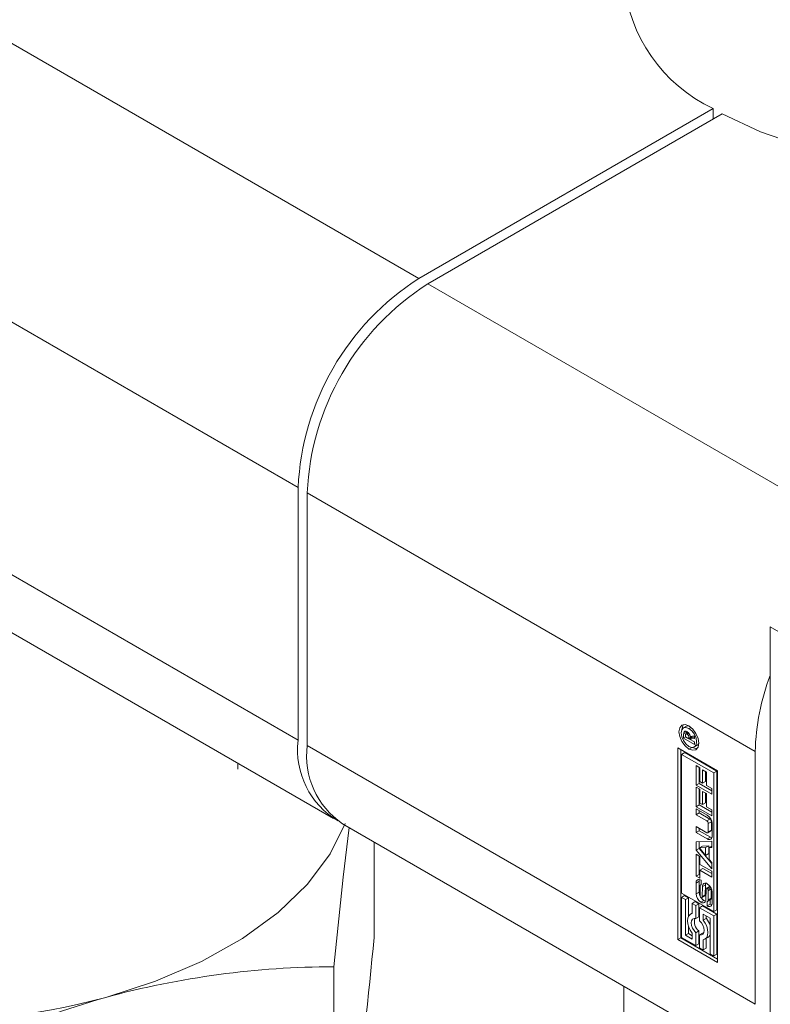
# Model space of a CAD drawing. Header units: millimetres. Extents: x 450 to 25135, y 150 to 17673.
# Tile 124 of 256: x 10743 to 10778, y 10226 to 10272. Entities that reach past the tile are written whole.
import ezdxf

# ---------------------------------------------------------------- set-up
doc = ezdxf.new("R2010")
doc.units = ezdxf.units.MM
doc.linetypes.add('SLD-Centrada-doble', pattern=[12.7, 6.35, -1.27, 1.27, -1.27, 1.27, -1.27])
doc.linetypes.add('SLD-Continua', pattern=[0])
doc.layers.add('COTAS', color=1, linetype='SLD-Continua')

msp = doc.modelspace()

# ---------------------------------------------------------------- linework, layer by layer
at = {"color": 7, "linetype": 'SLD-Continua', "lineweight": 18, "ltscale": 30}
for p, q in [((10753.11, 10236.943), (10753.11, 10237.219)), ((10771.193, 10226.779), (10771.193, 10209.185))]:
    msp.add_line(p, q, dxfattribs=at)
at = {"layer": 'COTAS', "linetype": 'SLD-Centrada-doble', "lineweight": 18, "ltscale": 30}
for p, q in [((10740.585, 10272.059), (10761.586, 10259.935)), ((10734.928, 10262.261), (10755.929, 10250.137)), ((10783.011, 10247.566), (10762.01, 10259.69)), ((10734.928, 10250.421), (10755.929, 10238.297)), ((10777.354, 10237.769), (10756.353, 10249.892)), ((10783.718, 10240.341), (10778.061, 10243.607)), ((10774.141, 10238.674), (10773.999, 10238.593)), ((10774.111, 10238.724), (10774.01, 10238.665)), ((10774.224, 10238.65), (10774.135, 10238.598)), ((10774.24, 10238.632), (10774.161, 10238.586)), ((10774.342, 10238.905), (10774.246, 10238.85)), ((10777.354, 10225.929), (10756.353, 10238.052)), ((10774.377, 10237.966), (10774.246, 10237.89)), ((10775.225, 10234.605), (10775.083, 10234.524)), ((10775.297, 10234.48), (10775.156, 10234.398)), ((10775.297, 10234.091), (10775.156, 10234.009)), ((10775.251, 10233.758), (10775.109, 10233.677)), ((10774.721, 10231.694), (10774.58, 10231.612)), ((10774.721, 10231.188), (10774.58, 10231.107)), ((10774.821, 10231.542), (10774.803, 10231.531)), ((10775.018, 10231.53), (10774.877, 10231.449)), ((10775.099, 10231.37), (10775.239, 10231.451)), ((10775.288, 10231.332), (10775.146, 10231.25)), ((10774.951, 10230.79), (10774.81, 10230.709)), ((10774.998, 10231.009), (10774.856, 10230.927)), ((10775.006, 10231.035), (10774.865, 10230.953)), ((10775.009, 10231.06), (10774.867, 10230.978)), ((10775.271, 10230.838), (10775.129, 10230.756)), ((10775.284, 10230.865), (10775.143, 10230.783)), ((10775.288, 10230.9), (10775.146, 10230.818)), ((10775.248, 10230.621), (10775.107, 10230.539))]:
    msp.add_line(p, q, dxfattribs=at)
at = {"layer": 'COTAS', "linetype": 'SLD-Continua', "lineweight": 18, "ltscale": 30}
for p, q in [((10761.586, 10259.935), (10775.376, 10267.896)), ((10775.801, 10267.651), (10762.01, 10259.69)), ((10775.376, 10267.406), (10775.376, 10267.896)), ((10755.929, 10238.297), (10755.929, 10250.137)), ((10756.353, 10249.892), (10756.353, 10238.052)), ((10736.585, 10246.758), (10757.586, 10234.635)), ((10778.061, 10243.607), (10778.061, 10220.907)), ((10774.131, 10238.957), (10773.99, 10238.875)), ((10773.999, 10238.4), (10773.999, 10238.593)), ((10774.215, 10238.659), (10774.106, 10238.596)), ((10774.231, 10238.981), (10774.131, 10238.957)), ((10774.141, 10238.617), (10774.141, 10238.674)), ((10774.245, 10238.625), (10774.169, 10238.581)), ((10774.099, 10238.458), (10773.999, 10238.4)), ((10774.506, 10238.108), (10773.999, 10238.4)), ((10774.083, 10238.539), (10774.082, 10238.525)), ((10774.082, 10238.525), (10774.082, 10238.509)), ((10774.082, 10238.509), (10774.082, 10238.467)), ((10774.082, 10238.467), (10774.248, 10238.372)), ((10774.287, 10238.555), (10774.223, 10238.518)), ((10774.389, 10238.48), (10774.248, 10238.399)), ((10774.389, 10238.453), (10774.248, 10238.372)), ((10774.248, 10238.372), (10774.248, 10238.399)), ((10774.412, 10238.44), (10774.271, 10238.358)), ((10774.506, 10238.376), (10774.271, 10238.358)), ((10774.271, 10238.358), (10774.506, 10238.223)), ((10774.313, 10238.383), (10774.29, 10238.396)), ((10774.311, 10238.477), (10774.506, 10238.509)), ((10774.389, 10238.48), (10774.389, 10238.49)), ((10774.389, 10238.453), (10774.389, 10238.48)), ((10774.506, 10238.447), (10774.412, 10238.44)), ((10774.506, 10238.509), (10774.506, 10238.376)), ((10774.506, 10238.223), (10774.506, 10238.108)), ((10773.73, 10237.942), (10775.586, 10236.87)), ((10773.73, 10228.96), (10773.73, 10237.942)), ((10773.871, 10237.86), (10773.871, 10229.042)), ((10773.905, 10237.639), (10774.047, 10237.72)), ((10775.553, 10236.851), (10774.047, 10237.72)), ((10774.502, 10237.988), (10774.644, 10238.069)), ((10777.354, 10225.929), (10777.354, 10237.769)), ((10775.411, 10236.769), (10773.905, 10237.639)), ((10773.905, 10237.639), (10773.905, 10231.142)), ((10774.581, 10237.114), (10774.76, 10237.011)), ((10774.581, 10236.19), (10774.581, 10237.114)), ((10774.723, 10236.272), (10774.723, 10237.032)), ((10774.76, 10237.011), (10774.76, 10236.361)), ((10774.885, 10236.907), (10775.063, 10236.804)), ((10774.885, 10236.289), (10774.885, 10236.907)), ((10775.026, 10236.37), (10775.026, 10236.826)), ((10775.063, 10236.804), (10775.063, 10236.185)), ((10775.553, 10236.851), (10775.411, 10236.769)), ((10775.411, 10230.273), (10775.411, 10236.769)), ((10775.553, 10230.354), (10775.553, 10236.851)), ((10775.586, 10236.87), (10775.586, 10227.888)), ((10774.723, 10236.272), (10774.581, 10236.19)), ((10775.313, 10235.931), (10774.723, 10236.272)), ((10774.76, 10236.361), (10774.885, 10236.289)), ((10775.026, 10236.37), (10774.885, 10236.289)), ((10775.313, 10235.768), (10774.581, 10236.19)), ((10774.581, 10236.109), (10774.76, 10236.006)), ((10774.581, 10235.186), (10774.581, 10236.109)), ((10774.723, 10235.267), (10774.723, 10236.028)), ((10774.76, 10236.006), (10774.76, 10235.356)), ((10774.885, 10235.903), (10775.063, 10235.8)), ((10774.885, 10235.284), (10774.885, 10235.903)), ((10775.026, 10235.366), (10775.026, 10235.821)), ((10775.063, 10236.185), (10775.313, 10236.041)), ((10775.063, 10235.8), (10775.063, 10235.181)), ((10775.313, 10236.041), (10775.313, 10235.768)), ((10774.76, 10235.356), (10774.885, 10235.284)), ((10775.026, 10235.366), (10774.885, 10235.284)), ((10774.723, 10235.267), (10774.581, 10235.186)), ((10775.313, 10234.763), (10774.581, 10235.186)), ((10774.581, 10235.089), (10775.109, 10234.784)), ((10774.581, 10234.813), (10774.581, 10235.089)), ((10774.723, 10234.895), (10774.581, 10234.813)), ((10775.313, 10234.927), (10774.723, 10235.267)), ((10774.723, 10234.895), (10774.723, 10235.007)), ((10775.225, 10234.605), (10774.723, 10234.895)), ((10775.063, 10235.181), (10775.313, 10235.037)), ((10775.313, 10235.037), (10775.313, 10234.763)), ((10775.083, 10234.524), (10774.581, 10234.813)), ((10775.297, 10234.091), (10775.297, 10234.48)), ((10758.01, 10234.39), (10778.061, 10222.814)), ((10774.581, 10234.257), (10775.083, 10233.968)), ((10774.581, 10233.981), (10774.581, 10234.257)), ((10774.723, 10234.063), (10774.581, 10233.981)), ((10775.109, 10233.677), (10774.581, 10233.981)), ((10774.723, 10234.063), (10774.723, 10234.176)), ((10775.251, 10233.758), (10774.723, 10234.063)), ((10775.135, 10233.962), (10775.276, 10234.044)), ((10775.156, 10234.009), (10775.156, 10234.398)), ((10775.336, 10234.392), (10775.336, 10233.807)), ((10759.49, 10229.061), (10759.49, 10233.536)), ((10774.581, 10233.546), (10775.313, 10233.573)), ((10774.581, 10233.147), (10774.581, 10233.546)), ((10774.723, 10233.228), (10774.723, 10233.551)), ((10775.313, 10233.573), (10775.313, 10233.278)), ((10774.723, 10233.228), (10774.581, 10233.147)), ((10775.313, 10232.275), (10774.581, 10233.147)), ((10775.313, 10232.525), (10774.723, 10233.228)), ((10774.882, 10233.336), (10774.741, 10233.254)), ((10775.031, 10233.268), (10774.741, 10233.254)), ((10774.741, 10233.254), (10775.031, 10232.905)), ((10775.172, 10233.35), (10774.882, 10233.336)), ((10775.172, 10233.35), (10775.031, 10233.268)), ((10775.031, 10232.905), (10775.031, 10233.268)), ((10775.172, 10232.987), (10775.172, 10233.35)), ((10775.313, 10233.343), (10775.19, 10233.273)), ((10775.313, 10233.278), (10775.19, 10233.273)), ((10775.19, 10233.273), (10775.19, 10232.717)), ((10774.581, 10232.959), (10774.76, 10232.856)), ((10774.581, 10231.934), (10774.581, 10232.959)), ((10774.723, 10232.016), (10774.723, 10232.878)), ((10774.76, 10232.856), (10774.76, 10232.481)), ((10775.172, 10232.987), (10775.031, 10232.905)), ((10775.19, 10232.717), (10775.313, 10232.57)), ((10775.313, 10232.57), (10775.313, 10232.275)), ((10774.76, 10232.481), (10775.313, 10232.162)), ((10774.901, 10232.287), (10774.76, 10232.206)), ((10774.76, 10232.206), (10774.76, 10231.831)), ((10775.313, 10231.886), (10774.76, 10232.206)), ((10775.313, 10232.05), (10774.901, 10232.287)), ((10775.313, 10232.162), (10775.313, 10231.886)), ((10774.723, 10232.016), (10774.581, 10231.934)), ((10774.76, 10231.831), (10774.581, 10231.934)), ((10774.721, 10231.188), (10774.721, 10231.694)), ((10774.76, 10231.994), (10774.723, 10232.016)), ((10774.821, 10231.738), (10774.821, 10231.528)), ((10774.58, 10231.107), (10774.58, 10231.612)), ((10774.773, 10231.462), (10774.773, 10231.029)), ((10774.821, 10231.543), (10774.795, 10231.529)), ((10774.867, 10230.978), (10774.877, 10231.449)), ((10775.009, 10231.06), (10775.018, 10231.53)), ((10775.05, 10231.31), (10775.04, 10230.842)), ((10775.218, 10231.454), (10775.077, 10231.372)), ((10775.254, 10231.429), (10775.118, 10231.351)), ((10775.278, 10231.387), (10775.138, 10231.306)), ((10775.146, 10230.818), (10775.146, 10231.25)), ((10775.288, 10230.9), (10775.288, 10231.332)), ((10773.905, 10231.142), (10775.411, 10230.273)), ((10774.046, 10231.021), (10773.905, 10230.94)), ((10774.08, 10230.839), (10773.905, 10230.94)), ((10773.905, 10230.94), (10773.905, 10229.061)), ((10774.222, 10230.92), (10774.046, 10231.021)), ((10774.222, 10230.92), (10774.08, 10230.839)), ((10774.08, 10229.162), (10774.08, 10230.839)), ((10774.222, 10230.041), (10774.222, 10230.92)), ((10774.537, 10230.738), (10774.395, 10230.657)), ((10774.712, 10230.637), (10774.537, 10230.738)), ((10774.843, 10230.913), (10774.984, 10230.994)), ((10775.097, 10230.754), (10775.1, 10230.752)), ((10775.097, 10230.545), (10775.097, 10230.754)), ((10775.124, 10230.751), (10775.265, 10230.833)), ((10775.238, 10230.627), (10775.238, 10230.818)), ((10775.337, 10231.177), (10775.337, 10230.672)), ((10774.395, 10230.657), (10774.395, 10230.178)), ((10774.571, 10230.556), (10774.395, 10230.657)), ((10774.712, 10230.637), (10774.571, 10230.556)), ((10774.571, 10229.948), (10774.571, 10230.556)), ((10774.712, 10230.03), (10774.712, 10230.637)), ((10774.887, 10230.536), (10774.746, 10230.455)), ((10774.746, 10230.455), (10774.746, 10229.847)), ((10775.411, 10230.07), (10774.746, 10230.455)), ((10775.553, 10230.152), (10774.887, 10230.536)), ((10775.238, 10230.627), (10775.097, 10230.545)), ((10775.411, 10230.273), (10775.553, 10230.354)), ((10774.395, 10230.193), (10774.321, 10230.15)), ((10774.712, 10230.03), (10774.571, 10229.948)), ((10774.921, 10229.874), (10774.921, 10230.151)), ((10774.921, 10230.151), (10775.236, 10229.969)), ((10775.062, 10229.956), (10774.921, 10229.874)), ((10775.062, 10229.956), (10775.062, 10230.069)), ((10775.236, 10229.969), (10775.236, 10228.293)), ((10775.553, 10230.152), (10775.411, 10230.07)), ((10775.411, 10228.192), (10775.411, 10230.07)), ((10775.553, 10228.273), (10775.553, 10230.152)), ((10774.222, 10229.244), (10774.222, 10229.595)), ((10774.712, 10229.366), (10774.571, 10229.284)), ((10774.712, 10228.759), (10774.712, 10229.366)), ((10773.871, 10229.042), (10773.73, 10228.96)), ((10775.586, 10227.888), (10773.73, 10228.96)), ((10775.586, 10228.051), (10773.871, 10229.042)), ((10773.905, 10229.061), (10774.571, 10228.677)), ((10774.222, 10229.244), (10774.08, 10229.162)), ((10774.395, 10228.98), (10774.08, 10229.162)), ((10774.395, 10229.144), (10774.222, 10229.244)), ((10774.395, 10229.257), (10774.395, 10228.98)), ((10774.571, 10228.677), (10774.571, 10229.284)), ((10774.887, 10229.265), (10774.746, 10229.183)), ((10774.746, 10229.183), (10774.746, 10228.576)), ((10774.929, 10229.259), (10774.887, 10229.265)), ((10774.921, 10228.475), (10774.921, 10228.954)), ((10774.996, 10228.981), (10775.137, 10229.063)), ((10775.062, 10228.556), (10775.062, 10229.02)), ((10774.712, 10228.759), (10774.571, 10228.677)), ((10774.746, 10228.576), (10774.921, 10228.475)), ((10775.062, 10228.556), (10774.921, 10228.475)), ((10775.236, 10228.293), (10775.411, 10228.192)), ((10775.553, 10228.273), (10775.411, 10228.192)), ((10757.599, 10215.44), (10757.599, 10227.692))]:
    msp.add_line(p, q, dxfattribs=at)
at = {"layer": 'COTAS', "linetype": 'SLD-Continua', "lineweight": 18, "ltscale": 30, "flags": 128}
for points in [[(10801.193, 10273.896), (10801.192, 10273.809), (10800.989, 10272.473), (10800.431, 10271.17), (10799.531, 10269.934), (10798.311, 10268.792), (10796.8, 10267.773), (10795.034, 10266.9), (10793.056, 10266.196), (10790.914, 10265.676), (10788.658, 10265.354), (10786.343, 10265.237), (10784.024, 10265.327), (10781.758, 10265.623), (10779.598, 10266.118), (10777.596, 10266.8), (10775.801, 10267.651)], [(10774.246, 10237.89), (10774.067, 10238.035), (10773.915, 10238.24), (10773.814, 10238.474), (10773.778, 10238.702), (10773.814, 10238.888), (10773.915, 10239.005), (10774.067, 10239.034), (10774.246, 10238.972)], [(10773.92, 10238.801), (10773.955, 10238.97), (10773.993, 10239.032)], [(10774.246, 10238.85), (10774.108, 10238.898), (10773.99, 10238.875), (10773.912, 10238.785), (10773.884, 10238.64), (10773.912, 10238.464), (10773.99, 10238.283), (10774.108, 10238.125), (10774.246, 10238.013)], [(10774.246, 10238.972), (10774.425, 10238.827), (10774.577, 10238.622), (10774.679, 10238.388), (10774.715, 10238.161), (10774.679, 10237.975), (10774.577, 10237.858), (10774.425, 10237.828), (10774.246, 10237.89)], [(10774.246, 10238.013), (10774.385, 10237.965), (10774.502, 10237.988), (10774.581, 10238.078), (10774.608, 10238.222), (10774.581, 10238.398), (10774.502, 10238.579), (10774.385, 10238.738), (10774.246, 10238.85)], [(10774.644, 10238.069), (10774.644, 10238.069), (10774.714, 10238.143)], [(10774.64, 10237.912), (10774.567, 10237.91), (10774.403, 10237.964)], [(10746.909, 10226.254), (10749.251, 10227.008), (10751.401, 10227.933), (10753.325, 10229.011), (10754.988, 10230.226), (10756.362, 10231.555), (10757.424, 10232.977), (10758.13, 10234.396)], [(10758.32, 10234.211), (10758.037, 10231.892), (10757.599, 10227.692)], [(10775.251, 10233.758), (10775.295, 10233.738), (10775.324, 10233.73)], [(10774.734, 10231.774), (10774.726, 10231.743), (10774.721, 10231.694)], [(10775.031, 10231.604), (10775.024, 10231.578), (10775.018, 10231.53)], [(10774.951, 10230.79), (10774.996, 10230.769), (10775.027, 10230.761)], [(10775.248, 10230.621), (10775.293, 10230.6), (10775.324, 10230.592)], [(10774.395, 10230.178), (10774.306, 10230.141), (10774.238, 10230.07), (10774.195, 10229.968), (10774.181, 10229.841), (10774.195, 10229.698), (10774.238, 10229.547), (10774.306, 10229.397), (10774.395, 10229.257)], [(10774.571, 10229.284), (10774.485, 10229.382), (10774.417, 10229.499), (10774.373, 10229.622), (10774.358, 10229.739), (10774.373, 10229.839), (10774.417, 10229.912), (10774.485, 10229.949), (10774.571, 10229.948)], [(10774.746, 10229.847), (10774.831, 10229.749), (10774.9, 10229.633), (10774.944, 10229.51), (10774.959, 10229.392), (10774.944, 10229.292), (10774.9, 10229.22), (10774.831, 10229.182), (10774.746, 10229.183)], [(10774.921, 10228.954), (10775.01, 10228.99), (10775.078, 10229.062), (10775.121, 10229.164), (10775.135, 10229.29), (10775.121, 10229.433), (10775.078, 10229.584), (10775.01, 10229.734), (10774.921, 10229.874)]]:
    msp.add_lwpolyline(points, dxfattribs=at)
at = {"layer": 'COTAS', "linetype": 'SLD-Continua', "lineweight": 18, "ltscale": 900}
for centre, radius, start, end in [((10778.51, 10274.539), 7.345, 185.0286, 244.7478), ((10768.211, 10249.578), 12.294, 122.6055, 177.3945), ((10768.635, 10249.333), 12.294, 122.6055, 177.3945), ((10787.827, 10237.55), 10.475, 158.7928, 178.8041), ((10774.262, 10238.593), 0.263, 163.9639, 180.0341), ((10774.091, 10238.644), 0.0842, 117.0395, 165.5451), ((10774.09, 10238.621), 0.106, 54.9387, 110.7762), ((10774.207, 10238.532), 0.124, 154.5383, 176.8233), ((10774.122, 10238.569), 0.0312, 66.4928, 149.8979), ((10774.096, 10238.476), 0.128, 59.6245, 72.3788), ((10774.436, 10238.672), 0.295, 172.4017, 179.5791), ((10774.049, 10238.531), 0.204, 56.3476, 59.9691), ((10774.08, 10238.446), 0.162, 56.4913, 59.9717), ((10774.063, 10238.524), 0.202, 60.0016, 60.6603), ((10774.019, 10238.459), 0.28, 38.3095, 58.9235), ((10774.082, 10238.452), 0.156, 25.2493, 56.1895), ((10773.979, 10238.419), 0.337, 9.8439, 39.3586), ((10759.761, 10237.847), 3.859, 173.3016, 239.5173), ((10773.948, 10238.399), 0.3, 359.8234, 23.3094), ((10760.159, 10237.568), 3.836, 172.7442, 235.9436), ((10774.998, 10234.391), 0.158, 2.6055, 57.3945), ((10774.844, 10234.37), 0.492, 2.6055, 57.3945), ((10775.14, 10234.473), 0.158, 2.6055, 57.3945), ((10775.112, 10234.002), 0.0448, 230.7967, 9.214), ((10775.246, 10234.086), 0.0516, 305.698, 5.6204), ((10775.198, 10233.785), 0.14, 230.7967, 9.214), ((10774.72, 10231.635), 0.142, 50.7967, 189.214), ((10774.651, 10231.469), 0.318, 57.5339, 59.9874), ((10775.185, 10231.204), 0.464, 181.8784, 209.0931), ((10774.926, 10231.462), 0.154, 168.726, 180.3148), ((10774.846, 10231.481), 0.0708, 148.7073, 170.4477), ((10774.808, 10231.506), 0.026, 101.1651, 153.6061), ((10774.807, 10231.506), 0.0258, 56.8494, 98.1867), ((10775.017, 10231.466), 0.141, 50.4788, 187.144), ((10775.174, 10231.304), 0.124, 157.0596, 177.0948), ((10775.1, 10231.335), 0.0436, 123.4972, 156.9854), ((10775.086, 10231.352), 0.0218, 53.685, 118.7531), ((10775.067, 10231.317), 0.0616, 33.0726, 58.4398), ((10774.838, 10231.154), 0.5, 2.6055, 57.3945), ((10774.99, 10231.266), 0.153, 15.0349, 33.4908), ((10774.933, 10231.248), 0.213, 0.6022, 15.8232), ((10775.227, 10231.436), 0.0201, 60.2216, 116.7615), ((10775.078, 10231.33), 0.21, 0.5452, 14.1223), ((10775.079, 10231.13), 0.5, 182.6055, 237.3945), ((10774.975, 10231.031), 0.202, 180.3674, 192.2369), ((10774.95, 10231.023), 0.176, 191.432, 206.7326), ((10774.854, 10230.971), 0.067, 204.2436, 237.3809), ((10774.899, 10230.819), 0.142, 230.8551, 9.5719), ((10774.84, 10230.951), 0.0431, 238.3783, 239.996), ((10774.832, 10230.933), 0.0231, 234.9503, 290.702), ((10775.188, 10231.174), 0.45, 215.35, 238.3194), ((10774.826, 10230.942), 0.0335, 294.5698, 333.9079), ((10774.773, 10230.969), 0.093, 333.2271, 350.3718), ((10774.689, 10230.981), 0.178, 350.9127, 358.9453), ((10774.967, 10231.024), 0.0345, 300.8886, 333.5187), ((10774.915, 10231.05), 0.093, 333.2271, 350.3718), ((10774.83, 10231.063), 0.178, 350.9127, 358.9453), ((10775.114, 10230.776), 0.0274, 240.0873, 269.7199), ((10775.112, 10230.772), 0.0236, 274.9954, 318.5152), ((10775.081, 10230.796), 0.0626, 320.0764, 347.525), ((10774.997, 10230.817), 0.15, 346.7715, 0.4309), ((10775.253, 10230.853), 0.0235, 300.1023, 318.6046), ((10775.223, 10230.878), 0.0626, 320.0764, 347.525), ((10775.138, 10230.899), 0.15, 346.7715, 0.4309), ((10775.265, 10230.814), 0.317, 237.8238, 239.9907), ((10775.197, 10230.649), 0.142, 230.7967, 9.214), ((10775.407, 10230.895), 0.317, 237.8238, 239.9907), ((10775.042, 10229.791), 0.539, 162.4792, 232.2013), ((10774.154, 10229.274), 1.136, 17.6353, 36.8593), ((10561.704, 10247.364), 198.631, 352.30149, 354.71299), ((10775.008, 10229.279), 0.252, 300.8377, 334.9475), ((10757.743, 10186.159), 41.533, 90.199, 105.1209), ((10738.164, 10258.547), 33.457, 249.5506, 285.1529), ((10761.735, 10175.343), 53.026, 106.2363, 118.7635)]:
    msp.add_arc(centre, radius, start, end, dxfattribs=at)

doc.saveas('drawing.dxf')
